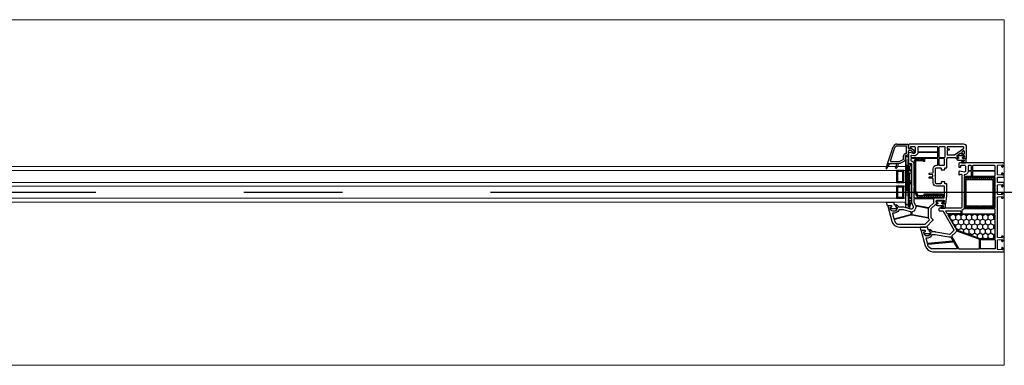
# Model space of a CAD drawing. Header units: millimetres. Extents: x 53645 to 137188, y 78097 to 135542.
# Tile 208 of 256: x 124705 to 125703, y 104279 to 104629. Entities that reach past the tile are written whole.
import ezdxf

# ---------------------------------------------------------------- set-up
doc = ezdxf.new("R2010")
doc.units = ezdxf.units.MM
doc.linetypes.add('CONTI', pattern=[0])
doc.linetypes.add('GOST2.303 5', pattern=[24, 20, -1.5, 1, -1.5])
for name, color, linetype in [('axis_dim', 40, 'CONTI'), ('GASKET', 5, 'Continuous'), ('PVC', 7, 'Continuous'), ('STEEL', 5, 'Continuous')]:
    doc.layers.add(name, color=color, linetype=linetype)
doc.layers.add('doors_windows', color=4, linetype='Continuous', lineweight=5)

# ---------------------------------------------------------------- blocks, each defined once
blk = doc.blocks.new('*U37')
at = {"linetype": 'Continuous'}
h = blk.add_hatch(dxfattribs=at)
h.set_pattern_fill('HONEY', color=6, angle=-90, style=0)
h.set_pattern_definition([(270, (-72.136, 52.6428), (2.74963, -4.7625), [3.175, -6.35]), (30, (-72.136, 52.6428), (2.74963, 4.7625), [3.175, -6.35]), (330, (-72.136, 52.6428), (5.49926, -6e-07), [-6.35, 3.175])])
h.paths.add_polyline_path([(56.24, -37.59, 0.57735), (56.67, -36.84), (48.99, -23.53, -0.079163), (48.6, -22.5, 0.259107), (48.28, -22.14), (24.61, -13.52, 0.087489), (24.43, -13.49), (9.72, -13.49, 0.414214), (9.22, -13.99), (9.22, -37.09, 0.414214), (9.72, -37.59)])
at = {"color": 1, "linetype": 'Continuous'}
for p, q in [((94, -51.97), (95.8, -45.37)), ((95.8, -45.39), (95.8, -43.52)), ((95.8, -43.52), (97, -43.85)), ((95.8, -45.37), (97, -45.65)), ((95.8, -45.37), (95.8, -51.97)), ((95.8, -45.65), (95.8, -51.97)), ((97, -43.85), (97, -44.14)), ((97, -44.14), (99.56, -44.82)), ((97, -45.65), (97, -88.61)), ((99.56, -47.87), (97, -47.87)), ((99.56, -44.82), (99.56, -47.87)), ((95.8, -51.97), (94, -51.97)), ((94, -82.97), (94, -51.97)), ((95.8, -53.97), (94, -53.97)), ((95.8, -54.97), (94, -54.97)), ((97, -49.97), (95.8, -49.97)), ((95.8, -53.97), (95.8, -54.57)), ((95.8, -79.97), (95.8, -53.97)), ((97, -76.2), (97, -52)), ((95.8, -68.97), (94, -68.97)), ((95.8, -69.97), (94, -69.97)), ((95.8, -71.97), (94, -71.97)), ((95.8, -79.97), (94, -79.97)), ((95.8, -81.97), (94, -81.97)), ((95.8, -82.97), (94, -82.97)), ((97, -86.67), (95.3, -86.67)), ((95.3, -89.07), (95.3, -86.67)), ((97, -88.61), (95.3, -89.07)), ((95.8, -86.67), (95.8, -81.97))]:
    blk.add_line(p, q, dxfattribs=at)
at = {"color": 1, "linetype": 'Continuous', "lineweight": 25}
for p, q in [((99.98, -48.17), (96.99, -96.18)), ((99.98, -96.18), (96.99, -48.17))]:
    blk.add_line(p, q, dxfattribs=at)
at = {"color": 5}
for p, q in [((102.48, -55.28), (101.48, -55.28)), ((102.48, -56.28), (101.48, -56.28)), ((102.48, -57.28), (101.48, -57.28)), ((102.48, -58.28), (101.48, -58.28)), ((102.48, -59.28), (101.48, -59.28)), ((102.48, -55.28), (102.48, -54.28)), ((103.48, -55.28), (103.48, -54.28)), ((104.48, -55.28), (104.48, -54.28)), ((105.48, -55.28), (105.48, -54.28)), ((106.48, -55.28), (106.48, -54.28)), ((107.48, -55.28), (107.48, -54.28)), ((107.98, -55.28), (107.98, -54.28)), ((107.98, -55.28), (108.98, -55.28)), ((107.98, -56.28), (108.98, -56.28)), ((107.98, -57.28), (108.98, -57.28)), ((107.98, -58.28), (108.98, -58.28)), ((107.98, -59.28), (108.98, -59.28)), ((102.48, -60.28), (101.48, -60.28)), ((102.48, -61.28), (101.48, -61.28)), ((102.48, -62.28), (101.48, -62.28)), ((102.48, -63.28), (101.48, -63.28)), ((102.48, -64.28), (101.48, -64.28)), ((102.48, -65.28), (101.48, -65.28)), ((102.48, -65.28), (101.48, -65.28)), ((102.48, -66.28), (101.48, -66.28)), ((102.48, -65.28), (102.48, -66.28)), ((103.48, -66.28), (103.48, -65.28)), ((104.48, -66.28), (104.48, -65.28)), ((105.48, -66.28), (105.48, -65.28)), ((106.48, -66.28), (106.48, -65.28)), ((107.48, -66.28), (107.48, -65.28)), ((107.98, -60.28), (108.98, -60.28)), ((107.98, -61.28), (108.98, -61.28)), ((107.98, -62.28), (108.98, -62.28)), ((107.98, -63.28), (108.98, -63.28)), ((107.98, -64.28), (108.98, -64.28)), ((107.98, -65.28), (108.98, -65.28)), ((107.98, -65.28), (108.98, -65.28)), ((107.98, -65.28), (107.98, -66.28)), ((107.98, -66.28), (108.98, -66.28)), ((102.48, -71.28), (101.48, -71.28)), ((102.48, -72.28), (101.48, -72.28)), ((102.48, -73.28), (101.48, -73.28)), ((102.48, -74.28), (101.48, -74.28)), ((102.48, -75.28), (101.48, -75.28)), ((102.48, -76.28), (101.48, -76.28)), ((102.48, -77.28), (101.48, -77.28)), ((102.48, -78.28), (101.48, -78.28)), ((102.48, -79.28), (101.48, -79.28)), ((102.48, -71.28), (102.48, -70.28)), ((103.48, -71.28), (103.48, -70.28)), ((104.48, -71.28), (104.48, -70.28)), ((105.48, -71.28), (105.48, -70.28)), ((106.48, -71.28), (106.48, -70.28)), ((107.48, -71.28), (107.48, -70.28)), ((107.98, -71.28), (107.98, -70.28)), ((107.98, -71.28), (108.98, -71.28)), ((107.98, -72.28), (108.98, -72.28)), ((107.98, -73.28), (108.98, -73.28)), ((107.98, -74.28), (108.98, -74.28)), ((107.98, -75.28), (108.98, -75.28)), ((107.98, -76.28), (108.98, -76.28)), ((107.98, -77.28), (108.98, -77.28)), ((107.98, -78.28), (108.98, -78.28)), ((107.98, -79.28), (108.98, -79.28)), ((102.48, -80.28), (101.48, -80.28)), ((102.48, -81.28), (101.48, -81.28)), ((102.48, -81.28), (101.48, -81.28)), ((102.48, -82.28), (101.48, -82.28)), ((102.48, -81.28), (102.48, -82.28)), ((103.48, -82.28), (103.48, -81.28)), ((104.48, -82.28), (104.48, -81.28)), ((105.48, -82.28), (105.48, -81.28)), ((106.48, -82.28), (106.48, -81.28)), ((107.48, -82.28), (107.48, -81.28)), ((107.98, -80.28), (108.98, -80.28)), ((107.98, -81.28), (108.98, -81.28)), ((107.98, -81.28), (108.98, -81.28)), ((107.98, -81.28), (107.98, -82.28)), ((107.98, -82.28), (108.98, -82.28))]:
    blk.add_line(p, q, dxfattribs=at)
blk.add_lwpolyline([(56.59, -37.59, 0.57735), (56.85, -37.14), (48.22, -22.19, 0.176327), (48.06, -22.06), (24.57, -13.51, 0.087489), (24.47, -13.49), (9.52, -13.49, 0.414214), (9.22, -13.79), (9.22, -37.29, 0.414214), (9.52, -37.59)], format="xyb", close=True)
at = {"color": 1, "linetype": 'Continuous', "lineweight": 25}
blk.add_lwpolyline([(99.98, -50.18), (99.98, -48.17), (96.99, -48.17), (96.99, -96.18), (99.98, -96.18)], close=True, dxfattribs=at)
at = {"color": 5}
for points in [[(101.48, -66.28), (108.98, -66.28), (108.98, -54.28), (101.48, -54.28)], [(102.48, -65.28), (107.98, -65.28), (107.98, -55.28), (102.48, -55.28)], [(101.48, -82.28), (108.98, -82.28), (108.98, -70.28), (101.48, -70.28)], [(102.48, -81.28), (107.98, -81.28), (107.98, -71.28), (102.48, -71.28)]]:
    blk.add_lwpolyline(points, close=True, dxfattribs=at)
at = {"layer": 'doors_windows', "color": 5}
for points in [[(100, -50.28), (1248.02, -50.28), (1248.02, -54.28), (100, -54.28)], [(100, -66.28), (1248.02, -66.28), (1248.02, -70.28), (100, -70.28)], [(100, -82.28), (1248.02, -82.28), (1248.02, -86.28), (100, -86.28)]]:
    blk.add_lwpolyline(points, close=True, dxfattribs=at)
at = {"layer": 'GASKET'}
for p, q in [((107.45, -87.48), (107.09, -89.5)), ((118.7, -84.2), (115.7, -89.5)), ((119.43, -84.5), (117.99, -89.88))]:
    blk.add_line(p, q, dxfattribs=at)
at = {"layer": 'GASKET', "color": 5, "linetype": 'Continuous'}
for points in [[(75.14, -22.56, -0.414214), (74.44, -21.86), (74.44, -21.76, -0.414214), (74.74, -21.46), (75.59, -21.46), (75.76, -21.16, 0.57735), (75.24, -20.26), (74.79, -20.26, -0.414214), (74.29, -19.76), (74.29, -19.46, -0.020024), (74.3, -19.18, -0.390947), (75.3, -18.26), (80.28, -18.26, -0.390947), (81.28, -19.18), (81.29, -19.46), (81.29, -19.76, -0.414214), (80.79, -20.26), (80.34, -20.26, 0.57735), (79.82, -21.16), (80, -21.46), (84.04, -21.46), (85.06, -24.85, -0.502334), (84.77, -25.23), (78.01, -25.23), (77.28, -22.8, 0.349418), (76.98, -22.56)], [(62.12, -49.68, 0.414214), (61.62, -50.18, 0.054959), (61.71, -50.94, 0.351258), (61.9, -51.1), (68.34, -51.1, 0.351258), (68.54, -50.94, 0.054959), (68.62, -50.18, 0.414214), (68.12, -49.68), (67.67, -49.68, -0.57735), (67.15, -48.78), (67.33, -48.48), (68.79, -48.48, 0.414214), (68.99, -48.28), (68.99, -47.81, 0.407864), (68.01, -46.81), (61.8, -46.68, -0.433601), (61.41, -46.24), (61.44, -45.92, -0.363714), (62.16, -45.19), (63.13, -45.11, -0.169782), (63.32, -45.16, 1.241435), (63.77, -43.99), (60.68, -43.99, 0.414214), (59.48, -45.19), (59.48, -48.18, 0.414214), (59.78, -48.48), (62.92, -48.48), (63.09, -48.78, -0.57735), (62.57, -49.68)], [(109.24, -47.61, -0.414214), (108.54, -46.91), (108.54, -46.81, -0.414214), (108.84, -46.51), (109.69, -46.51), (109.86, -46.21, 0.57735), (109.34, -45.31), (108.89, -45.31, -0.414214), (108.39, -44.81), (108.39, -44.51, -0.020024), (108.4, -44.23, -0.390947), (109.4, -43.31), (114.38, -43.31, -0.390947), (115.38, -44.23), (115.39, -44.51), (115.39, -44.81, -0.414214), (114.89, -45.31), (114.44, -45.31, 0.57735), (113.92, -46.21), (114.1, -46.51), (118.14, -46.51), (119.16, -49.9, -0.502334), (118.87, -50.28), (112.11, -50.28), (111.38, -47.85, 0.349418), (111.09, -47.61)], [(41.14, -95.68, 0.414214), (40.64, -96.18, 0.054959), (40.72, -96.94, 0.351258), (40.91, -97.1), (47.36, -97.1, 0.351258), (47.55, -96.94, 0.054959), (47.64, -96.18, 0.414214), (47.14, -95.68), (46.69, -95.68, -0.57735), (46.17, -94.78), (46.34, -94.48), (47.8, -94.48, 0.414214), (48, -94.28), (48, -93.81, 0.407864), (47.02, -92.81), (40.81, -92.68, -0.433601), (40.42, -92.24), (40.45, -91.92, -0.363714), (41.18, -91.19), (42.14, -91.11, -0.169782), (42.33, -91.16, 1.241435), (42.79, -89.99), (39.7, -89.99, 0.414214), (38.5, -91.19), (38.5, -94.18, 0.414214), (38.8, -94.48), (41.93, -94.48), (42.1, -94.78, -0.57735), (41.59, -95.68)]]:
    blk.add_lwpolyline(points, format="xyb", close=True, dxfattribs=at)
at = {"layer": 'GASKET'}
for centre, radius, start, end in [((112.37, -88.34), 5, 132.48598, 170), ((116.89, -89.32), 8, 150.58004, 180), ((109.4, -85.1), 0.6, 330.58004, 132.48598), ((119.04, -84.4), 0.4, 345, 150.51332)]:
    blk.add_arc(centre, radius, start, end, dxfattribs=at)
at = {"layer": 'PVC'}
for p, q in [((105.5, -89.74), (101.35, -91.76)), ((117.7, -89.5), (106.55, -89.5)), ((108.89, -89.32), (108.89, -89.5)), ((118, -89.8), (118, -89.8)), ((97, -99.6), (97, -101.91)), ((99.5, -97.5), (99.1, -97.5)), ((99.8, -99.4), (99.4, -99.4)), ((100, -93.92), (100, -97)), ((101.9, -93.92), (101.9, -97.3)), ((106.33, -91.45), (102.18, -93.47)), ((114.77, -91.4), (106.55, -91.4)), ((115.24, -92.06), (110.62, -105.68)), ((117.98, -89.9), (112.42, -106.29)), ((91, -100.65), (91, -102.27)), ((91.25, -102.7), (94.8, -104.75)), ((93, -100.65), (93, -101.11)), ((93.25, -101.55), (95.01, -102.56)), ((94.8, -104.75), (96.41, -104.47)), ((95.35, -102.62), (96.59, -102.4)), ((97, -104.96), (97, -108.25)), ((97.75, -109), (97, -108.25)), ((108.63, -109), (97.75, -109)), ((98.9, -99.9), (98.9, -106.6)), ((108.72, -107.1), (99.4, -107.1))]:
    blk.add_line(p, q, dxfattribs=at)
for points in [[(44, -44), (65.5, -44, 0.414214), (66, -43.5), (66, -42, 0.414214), (65.5, -41.5), (62.8, -41.5, -0.267949), (61.93, -41), (51.13, -22.29, -0.339454), (51.29, -21.09), (54.58, -17.8, -0.245592), (55.47, -17.52), (69.3, -19.95, 0.043661), (69.82, -20), (72.5, -20, -0.414214), (73, -20.5, 0.414214), (74, -21.5), (75.65, -21.5), (75.82, -21.2, 0.57735), (75.3, -20.3), (74.85, -20.3, -0.414214), (74.35, -19.8), (74.35, -19.5, -1), (81.35, -19.5), (81.35, -19.8, -0.414214), (80.85, -20.3), (80.4, -20.3, 0.57735), (79.88, -21.2), (80.05, -21.5), (83.7, -21.5, 0.493145), (83.99, -21.12), (79.92, -5.93, 0.339454), (72.19, 0), (0.5, 0, 0.414214), (0, -0.5), (0, -2.41), (0, -2.7), (1.5, -4.2), (2, -4.2, 0.414214), (2.5, -3.7), (2.5, -3.3, 0.198912), (2.44, -3.16), (1.79, -2.51, -0.700208), (2.03, -2), (6.24, -2.37, -0.388879), (6.7, -2.87), (6.7, -11.46, -0.388879), (6.24, -11.96), (2.33, -12.3, -0.700208), (2.09, -11.79), (2.44, -11.44, 0.198912), (2.5, -11.3), (2.5, -10.9, 0.414214), (2, -10.4), (1.5, -10.4), (0, -11.9), (0, -14.4), (1.5, -15.9), (2, -15.9, 0.414214), (2.5, -15.4), (2.5, -15, 0.198912), (2.44, -14.86), (2.09, -14.51, -0.700208), (2.33, -14), (6.24, -14.34, -0.388879), (6.7, -14.84), (6.7, -55.16, -0.388879), (6.24, -55.66), (2.33, -56, -0.700208), (2.09, -55.49), (2.44, -55.14, 0.198912), (2.5, -55), (2.5, -54.6, 0.414214), (2, -54.1), (1.5, -54.1), (0, -55.6), (0, -58.1), (1.5, -59.6), (2, -59.6, 0.414214), (2.5, -59.1), (2.5, -58.7, 0.198912), (2.44, -58.56), (2.09, -58.21, -0.700208), (2.33, -57.7), (6.24, -58.04, -0.388879), (6.7, -58.54), (6.7, -67.13, -0.388879), (6.24, -67.63), (2.03, -68, -0.700208), (1.79, -67.49), (2.44, -66.84, 0.198912), (2.5, -66.7), (2.5, -66.3, 0.414214), (2, -65.8), (1.5, -65.8), (0, -67.3), (0, -67.59), (0, -69.5, 0.414214), (0.5, -70), (6.2, -70, -0.414214), (6.7, -70.5), (6.7, -74.9, -0.414214), (6.2, -75.4), (0.5, -75.4, 0.414214), (0, -75.9), (0, -78.1), (1.5, -79.6), (2, -79.6, 0.414214), (2.5, -79.1), (2.5, -78.7, 0.198912), (2.44, -78.56), (1.79, -77.91, -0.700208), (2.03, -77.4), (6.24, -77.77, -0.388879), (6.7, -78.27), (6.7, -87.13, -0.388879), (6.24, -87.63), (2.03, -88, -0.700208), (1.79, -87.49), (2.44, -86.84, 0.198912), (2.5, -86.7), (2.5, -86.3, 0.414214), (2, -85.8), (1.5, -85.8), (0, -87.3), (0, -87.59), (0, -89.5, 0.414214), (0.5, -90), (45.25, -90), (46, -89.25), (46, -88.75), (45.82, -85.97, 0.446275), (45.23, -85.51), (44.11, -85.7, 0.36397), (43.7, -86.2), (43.7, -87.2, -0.414214), (43.2, -87.7), (40.5, -87.7, -0.414214), (39, -86.2), (39, -81.43), (40, -80.43), (45.22, -81.49, 0.454146), (45.82, -81.03), (46, -78.32, 0.51393), (45.62, -78.01), (43.63, -78.54, -0.493145), (43, -78.06), (43, -45, -0.414214)], [(23.95, -3.3), (23.95, -11.9, -0.414214), (23.45, -12.4), (9.7, -12.4, -0.414214), (9.2, -11.9), (9.2, -3.3, -0.414214), (9.7, -2.8), (23.45, -2.8, -0.414214)], [(25.55, -2.8, 0.414214), (25.05, -3.3), (25.05, -12.18, 0.315299), (25.38, -12.65), (48.07, -20.91, 0.415199), (48.71, -20.61, -0.110369), (49.53, -19.32), (52.89, -15.95, 0.339454), (52.97, -15.35), (45.87, -3.05, 0.267949), (45.44, -2.8)], [(47.87, -2.8), (72.19, -2.8, -0.339454), (77.21, -6.65), (77.34, -7.12, -0.466308), (76.9, -7.75), (51.47, -9.97, -0.291473), (51, -9.72), (47.43, -3.55, -0.57735)], [(52.32, -10.6), (77.26, -8.42, -0.36397), (77.79, -8.79), (79.1, -13.7, -0.546119), (78.76, -14.08, 0.339137), (72.85, -17.21, -0.293253), (72.4, -17.5), (69.78, -17.5), (55.9, -15.05, 0.100742), (54.5, -15.09, -0.329802), (53.96, -14.85), (51.94, -11.35, -0.548619)], [(24.5, -13.5), (9.7, -13.5, 0.414214), (9.2, -14), (9.2, -37.1, 0.414214), (9.7, -37.6), (56.22, -37.6, 0.57735), (56.65, -36.85), (48.97, -23.54, -0.079163), (48.58, -22.51, 0.259107), (48.26, -22.15)], [(9.7, -38.3, 0.414214), (9.2, -38.8), (9.2, -42.8, 0.414214), (9.7, -43.3), (40.66, -43.3, 0.252264), (41.08, -43.08, -0.152167), (42.69, -41.76, 0.305615), (43, -41.29), (43, -38.8, 0.414214), (42.5, -38.3)], [(44.2, -38.3), (57.2, -38.3, -0.267949), (57.63, -38.55), (59.08, -41.05, -0.57735), (58.82, -41.5), (44.2, -41.5, -0.414214), (43.7, -41), (43.7, -38.8, -0.414214)], [(9.7, -44.4, 0.414214), (9.2, -44.9), (9.2, -54.1, -1), (9.2, -54.7), (9.2, -65.1, -1), (9.2, -65.7), (9.2, -74.9, 0.414214), (9.7, -75.4), (40, -75.4, 0.414214), (40.5, -74.9), (40.5, -44.9, 0.414214), (40, -44.4)], [(9.7, -76.5, 0.414214), (9.2, -77), (9.2, -81, 0.414214), (9.7, -81.5), (31.5, -81.5, 0.414214), (32, -81), (32, -77, 0.414214), (31.5, -76.5)], [(33.6, -76.5, 0.414214), (33.1, -77), (33.1, -81, 0.414214), (33.6, -81.5), (36.03, -81.5, 0.372896), (36.53, -81.07, -0.161969), (37.23, -79.66), (38.23, -78.66, -0.198912), (40, -77.93, 0.414214), (40.5, -77.43), (40.5, -77, 0.414214), (40, -76.5)], [(9.7, -82.2, 0.414214), (9.2, -82.7), (9.2, -86.7, 0.414214), (9.7, -87.2), (31.5, -87.2, 0.414214), (32, -86.7), (32, -82.7, 0.414214), (31.5, -82.2)], [(33.6, -82.2, 0.414214), (33.1, -82.7), (33.1, -86.7, 0.414214), (33.6, -87.2), (36, -87.2, 0.414214), (36.5, -86.7), (36.5, -82.7, 0.414214), (36, -82.2)]]:
    blk.add_lwpolyline(points, format="xyb", close=True, dxfattribs=at)
at = {"layer": 'PVC', "linetype": 'Continuous', "lineweight": 25}
for points in [[(96.25, -109), (97, -108.25), (97, -107.75), (96.82, -104.97, 0.446275), (96.23, -104.51), (95.11, -104.7, 0.36397), (94.7, -105.2), (94.7, -106.2, -0.414214), (94.2, -106.7), (91.5, -106.7, -0.414214), (90, -105.2), (90, -100.43), (91, -99.43), (96.22, -100.49, 0.454146), (96.82, -100.03), (96.99, -97.41, 0.016582), (97, -97.21), (97, -89.3, 0.493145), (96.62, -89.01), (94.63, -89.54, -0.493145), (94, -89.06), (94, -66.71, 0.201513), (93.85, -66.36, -0.420084), (93.85, -65.64, 0.201513), (94, -65.29), (94, -50), (92.17, -45.8, -0.628383), (94.52, -43.07), (101.73, -45), (106.5, -45, -0.414214), (107, -45.5, 0.414214), (108, -46.5), (109.65, -46.5), (109.82, -46.2, 0.57735), (109.3, -45.3), (108.87, -45.3, -0.38517), (108.37, -44.85, -1.105542), (115.33, -44.85, -0.38517), (114.83, -45.3), (114.4, -45.3, 0.57735), (113.88, -46.2), (114.05, -46.5), (117.7, -46.5, 0.493145), (117.99, -46.12), (113.92, -30.93, 0.339454), (106.19, -25), (79.41, -25, 0.198912), (78.71, -25.29), (72.15, -31.85, 0.414214), (72.15, -32.56), (73.85, -34.27, -0.198912), (74, -34.62), (74, -43.29, -0.198912), (73.85, -43.65), (69.15, -48.35, -0.198912), (68.79, -48.5), (67.35, -48.5), (67.18, -48.8, 0.57735), (67.7, -49.7), (68.2, -49.7, -0.414214), (68.7, -50.2), (68.7, -51.6, -0.414214), (68.2, -52.1), (61.21, -52.1, -0.455633), (60.72, -51.53), (60.91, -50.13, -0.373972), (61.41, -49.7), (62.6, -49.7, 0.57735), (63.12, -48.8), (62.95, -48.5), (59.56, -48.5, 0.373885), (59.06, -48.93), (58, -56.5), (58, -68.6, 0.414214), (58.3, -68.9), (59.9, -68.9, -0.414214), (60.2, -69.2), (60.2, -70.6, 0.414214), (60.5, -70.9), (63.6, -70.9, 0.414214), (63.9, -70.6), (63.9, -69.4, -0.414214), (64.4, -68.9), (68.5, -68.9, -0.414214), (69.5, -69.9), (69.5, -76.29, 0.201513), (69.65, -76.64, -0.420084), (69.65, -77.36, 0.201513), (69.5, -77.71), (69.5, -84.1, -0.414214), (68.5, -85.1), (64.4, -85.1, -0.414214), (63.9, -84.6), (63.9, -83.4, 0.414214), (63.6, -83.1), (60.5, -83.1, 0.414214), (60.2, -83.4), (60.2, -84.8, -0.414214), (59.9, -85.1), (58.3, -85.1, 0.414214), (58, -85.4), (58, -94, -0.414214), (56.5, -95.5), (49.5, -95.5, -0.414214), (49, -95, 0.414214), (48.5, -94.5), (46.35, -94.5), (46.18, -94.8, 0.57735), (46.7, -95.7), (47.2, -95.7, -0.414214), (47.7, -96.2), (47.7, -97.17, -0.244698), (47.49, -97.58), (44.44, -99.72, -0.315299), (43.86, -99.72), (40.51, -97.37, -0.244698), (40.3, -96.96), (40.3, -96.2, -0.414214), (40.8, -95.7), (41.6, -95.7, 0.57735), (42.12, -94.8), (41.95, -94.5), (38.3, -94.5, 0.414214), (38, -94.8), (38, -106, 0.414214), (41, -109)], [(93.48, -36.95, 0.109518), (94.78, -36.9), (110.94, -32.57, 0.414214), (111.29, -31.95), (111.21, -31.65, 0.339454), (106.19, -27.8), (80.57, -27.8, 0.198912), (79.87, -28.09), (75.88, -32.08, 0.382222), (75.84, -32.75, -0.088112), (76.34, -33.67, 0.274835), (76.73, -34)], [(88.94, -46.01, 0.498043), (89.52, -45.46, -0.394481), (93.23, -40.57, 0.365019), (93.65, -40.07), (93.65, -38.12, 0.36397), (93.24, -37.62), (77.09, -34.77, 0.466308), (76.5, -35.27), (76.5, -43.39, 0.36397), (76.91, -43.89)], [(106.4, -42.5, 0.293253), (106.85, -42.21, -0.339137), (112.76, -39.08, 0.546119), (113.1, -38.7), (111.73, -33.6, 0.414214), (111.12, -33.24), (94.72, -37.64, 0.339454), (94.35, -38.12), (94.35, -40.05, 0.339454), (94.72, -40.53), (101.99, -42.48, 0.065543), (102.12, -42.5)], [(91, -53.5, 0.414214), (91.5, -53), (91.5, -50.63, 0.103244), (91.46, -50.43), (90.21, -47.58, 0.251284), (89.84, -47.28), (76.38, -44.91, 0.28183), (75.89, -45.1, -0.034736), (75.62, -45.41), (71.35, -49.69, 0.198912), (71.2, -50.04), (71.2, -53, 0.414214), (71.7, -53.5)], [(80.2, -94.4, 0.414214), (80.7, -93.9), (80.7, -91.9, -1), (81.7, -91.9), (81.7, -93.9, 0.414214), (82.2, -94.4), (94, -94.4, 0.414214), (94.5, -93.9), (94.5, -92.61, 0.387795), (94.05, -92.11, -0.387795), (91.5, -89.32), (91.5, -67.31, -0.229416), (91.5, -64.69), (91.5, -55.1, 0.414214), (91, -54.6), (61.23, -54.6, 0.373972), (60.73, -55.03), (60.5, -56.64, 0.034844), (60.5, -56.71), (60.5, -65.9, 0.414214), (61, -66.4), (68.5, -66.4, -0.414214), (72, -69.9), (72, -73.72, 0.39896), (72.47, -74.22), (75.53, -74.38, -0.39896), (76, -74.87), (76, -75.31, -0.39896), (75.53, -75.8), (72.73, -75.95, 0.442836), (72.26, -76.52, -0.074681), (72.26, -77.48, 0.442836), (72.73, -78.05), (75.53, -78.2, -0.39896), (76, -78.69), (76, -79.13, -0.39896), (75.53, -79.62), (72.47, -79.78, 0.39896), (72, -80.28), (72, -84.1, -0.414214), (68.5, -87.6), (67.8, -87.6, 0.414214), (67.3, -88.1), (67.3, -93.9, 0.414214), (67.8, -94.4)], [(65.7, -94.4, 0.414214), (66.2, -93.9), (66.2, -88.1, 0.414214), (65.7, -87.6), (61, -87.6, 0.414214), (60.5, -88.1), (60.5, -93.9, 0.414214), (61, -94.4)], [(42.69, -100.94, 0.520567), (42.69, -100.12), (41.09, -98.99, 0.606815), (40.3, -99.4), (40.3, -101.65, 0.606815), (41.09, -102.06)], [(57.3, -106.2, 0.414214), (57.8, -105.7), (57.8, -104.7, 0.414214), (57.3, -104.2), (56, -104.2, -0.414214), (55.5, -103.7), (55.5, -103.5, -0.414214), (56, -103), (57.3, -103, 0.414214), (57.8, -102.5), (57.8, -98.49, 0.436376), (57.26, -97.99, -0.01877), (57, -98), (50.53, -98, 0.153915), (50.25, -98.09), (41.01, -104.56, 0.244698), (40.8, -104.97), (40.8, -105.7, 0.414214), (41.3, -106.2)], [(65.7, -106.2, 0.414214), (66.2, -105.7), (66.2, -96, 0.414214), (65.7, -95.5), (60.53, -95.5, 0.284915), (60.08, -95.78, -0.045769), (59.7, -96.4, 0.162278), (59.6, -96.7), (59.6, -105.7, 0.414214), (60.1, -106.2)], [(87.03, -100.5, 0.372896), (87.53, -100.07, -0.161969), (88.23, -98.66), (89.23, -97.66, -0.251647), (91.5, -96.98), (93.9, -97.47, 0.4743), (94.5, -96.98), (94.5, -96, 0.414214), (94, -95.5), (67.8, -95.5, 0.414214), (67.3, -96), (67.3, -100, 0.414214), (67.8, -100.5)], [(87, -106.2, 0.414214), (87.5, -105.7), (87.5, -101.7, 0.414214), (87, -101.2), (67.8, -101.2, 0.414214), (67.3, -101.7), (67.3, -105.7, 0.414214), (67.8, -106.2)]]:
    blk.add_lwpolyline(points, format="xyb", close=True, dxfattribs=at)
at = {"layer": 'PVC'}
for centre, radius, start, end in [((106.55, -91.9), 2.4, 90, 115.92047), ((117.7, -89.8), 0.3, 341.25191, 90), ((92, -100.65), 1, 0, 180), ((99.1, -99.6), 2.1, 90, 180), ((99.4, -99.9), 0.5, 90, 180), ((99.5, -97), 0.5, 270, 0), ((99.8, -97.3), 2.1, 270, 0), ((102.4, -93.92), 2.4, 115.92047, 180), ((102.4, -93.92), 0.5, 115.92047, 180), ((106.55, -91.9), 0.5, 90, 115.92047), ((114.77, -91.9), 0.5, 341.25191, 90), ((91.5, -102.27), 0.5, 180, 240), ((93.5, -101.11), 0.5, 180, 240), ((95.26, -102.13), 0.5, 240, 280), ((96.5, -104.96), 0.5, 0, 100), ((96.5, -101.91), 0.5, 280, 0), ((99.4, -106.6), 0.5, 180, 270), ((108.63, -105), 2.1, 270, 341.25191), ((108.63, -105), 4, 270, 341.25191)]:
    blk.add_arc(centre, radius, start, end, dxfattribs=at)
at = {"layer": 'STEEL', "color": 5, "linetype": 'Continuous'}
for p, q in [((9.9, -48.17), (11.4, -49.67)), ((9.92, -46.07), (11.4, -47.55)), ((10.87, -44.9), (12.27, -46.3)), ((12.89, -44.8), (14.39, -46.3)), ((15.01, -44.8), (16.51, -46.3)), ((17.13, -44.8), (18.63, -46.3)), ((19.25, -44.8), (20.75, -46.3)), ((21.37, -44.8), (22.87, -46.3)), ((23.49, -44.8), (24.65, -45.95)), ((25.62, -44.8), (27.12, -46.3)), ((27.74, -44.8), (29.24, -46.3)), ((29.86, -44.8), (31.36, -46.3)), ((31.98, -44.8), (33.48, -46.3)), ((34.1, -44.8), (35.6, -46.3)), ((36.22, -44.8), (37.72, -46.3)), ((38.34, -44.8), (39.9, -46.36)), ((38.4, -46.98), (39.9, -48.48)), ((38.4, -49.1), (39.9, -50.6)), ((9.9, -50.3), (11.4, -51.8)), ((9.9, -52.42), (11.4, -53.92)), ((9.9, -54.54), (11.4, -56.04)), ((9.9, -56.66), (11.4, -58.16)), ((9.9, -58.78), (11.4, -60.28)), ((38.4, -51.22), (39.9, -52.72)), ((38.4, -53.34), (39.9, -54.84)), ((38.4, -55.46), (39.9, -56.96)), ((38.4, -57.58), (39.9, -59.08)), ((38.4, -59.7), (39.9, -61.2)), ((61.37, -56.78), (63.05, -58.45)), ((62.1, -55.24), (63.39, -56.53)), ((63.74, -56.87), (65.32, -58.45)), ((64.15, -55.03), (65.65, -56.53)), ((66, -56.87), (67.58, -58.45)), ((66.42, -55.03), (67.92, -56.53)), ((68.26, -56.87), (69.84, -58.45)), ((68.68, -55.03), (70.18, -56.53)), ((70.52, -56.87), (72.1, -58.45)), ((70.94, -55.03), (72.44, -56.53)), ((72.79, -56.87), (74.37, -58.45)), ((73.2, -55.03), (74.7, -56.53)), ((75.05, -56.87), (76.63, -58.45)), ((75.47, -55.03), (76.97, -56.53)), ((77.31, -56.87), (78.89, -58.45)), ((77.73, -55.03), (79.23, -56.53)), ((79.58, -56.87), (81.15, -58.45)), ((79.99, -55.03), (81.49, -56.53)), ((82.26, -55.03), (83.76, -56.53)), ((84.52, -55.03), (86.02, -56.53)), ((86.78, -55.03), (89.26, -57.51)), ((88.17, -58.68), (91.02, -61.53)), ((9.9, -60.9), (11.4, -62.4)), ((9.9, -63.02), (11.4, -64.52)), ((9.9, -65.15), (11.4, -66.65)), ((9.9, -67.27), (11.4, -68.77)), ((9.9, -69.39), (11.4, -70.89)), ((38.4, -61.83), (39.9, -63.33)), ((38.4, -63.95), (39.9, -65.45)), ((38.4, -66.07), (39.9, -67.57)), ((38.4, -68.19), (39.9, -69.69)), ((89.52, -62.3), (91.02, -63.8)), ((89.52, -64.56), (91.02, -66.06)), ((89.52, -66.82), (91.02, -68.32)), ((89.52, -69.08), (91.02, -70.58)), ((9.9, -71.51), (11.4, -73.01)), ((9.95, -73.68), (11.02, -74.75)), ((11.69, -73.3), (13.19, -74.8)), ((13.81, -73.3), (15.31, -74.8)), ((15.93, -73.3), (17.43, -74.8)), ((18.05, -73.3), (19.55, -74.8)), ((20.17, -73.3), (21.67, -74.8)), ((22.3, -73.3), (23.8, -74.8)), ((24.42, -73.3), (25.92, -74.8)), ((26.54, -73.3), (28.04, -74.8)), ((28.66, -73.3), (30.16, -74.8)), ((30.78, -73.3), (32.28, -74.8)), ((32.9, -73.3), (34.4, -74.8)), ((35.02, -73.3), (36.52, -74.8)), ((37.15, -73.3), (38.63, -74.78)), ((38.4, -70.31), (39.9, -71.81)), ((38.4, -72.43), (39.8, -73.83)), ((89.52, -71.35), (91.02, -72.85)), ((89.52, -73.61), (91.02, -75.11)), ((89.52, -75.87), (91.02, -77.37)), ((89.52, -78.13), (91.02, -79.63)), ((89.52, -80.4), (91.02, -81.9)), ((89.52, -82.66), (91.02, -84.16)), ((89.52, -84.92), (91.02, -86.42)), ((89.52, -87.19), (91.02, -88.69)), ((89.52, -89.45), (91.02, -90.95)), ((82.52, -93.76), (82.59, -93.83)), ((83.35, -92.33), (84.85, -93.83)), ((85.61, -92.33), (87.11, -93.83)), ((87.88, -92.33), (89.35, -93.8)), ((89.52, -91.71), (90.71, -92.9))]:
    blk.add_line(p, q, dxfattribs=at)
blk.add_lwpolyline([(24.65, -46.3), (24.65, -44.8), (11.4, -44.8, 0.414214), (9.9, -46.3), (9.9, -73.3, 0.414214), (11.4, -74.8), (38.4, -74.8, 0.414214), (39.9, -73.3), (39.9, -46.3, 0.414214), (38.4, -44.8), (25.15, -44.8), (25.15, -46.3), (38.4, -46.3), (38.4, -73.3), (11.4, -73.3), (11.4, -46.3)], format="xyb", close=True, dxfattribs=at)
at = {"layer": 'STEEL', "linetype": 'Continuous'}
blk.add_lwpolyline([(91.02, -91.83), (91.02, -61.5, 0.116434), (90.81, -60.61), (88.57, -56.13, 0.284079), (86.79, -55.03), (62.87, -55.03, 0.414214), (61.37, -56.53), (61.37, -56.95, 0.414214), (62.87, -58.45), (81.38, -58.45), (81.38, -56.87), (62.78, -56.87, -0.940252), (62.76, -56.53), (86.66, -56.53, -0.228035), (87.23, -56.81), (89.47, -61.28, -0.116434), (89.52, -61.5), (89.52, -91.83, -0.414214), (89.02, -92.33), (82.52, -92.33), (82.52, -93.83), (89.02, -93.83, 0.414214)], format="xyb", close=True, dxfattribs=at)

msp = doc.modelspace()

# ---------------------------------------------------------------- linework, layer by layer
at = {"layer": 'axis_dim', "linetype": 'GOST2.303 5', "lineweight": 25, "ltscale": 100}
msp.add_lwpolyline([(127181.85, 104453.94), (108766.7, 104453.94)], dxfattribs=at)
at = {"layer": 'doors_windows', "lineweight": 20, "ltscale": 50}
msp.add_lwpolyline([(125702.32, 104628.94), (123702.32, 104628.94), (123702.32, 104278.94), (125702.32, 104278.94)], close=True, dxfattribs=at)

# ---------------------------------------------------------------- block references
at = {"ltscale": 100, "rotation": 180}
msp.add_blockref('*U37', (125702.32, 104393.94), dxfattribs=at)

doc.saveas('drawing.dxf')
